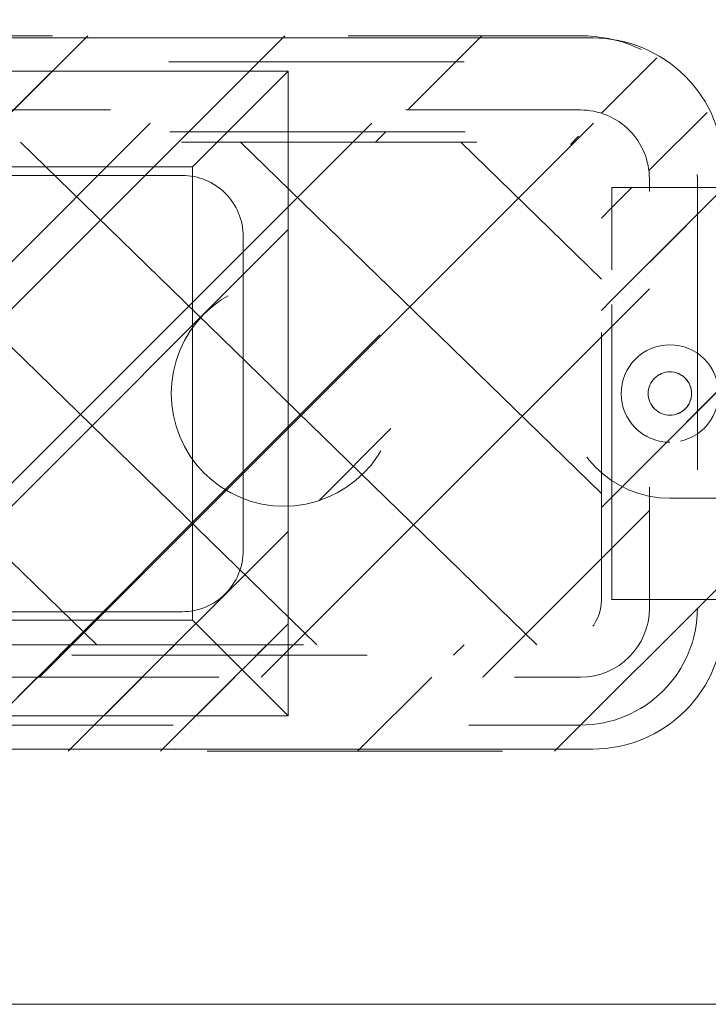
# Model space of a CAD drawing. Header units: inches. Extents: x -420 to -276, y -52 to 18.
# Tile 51 of 187: x -389.68 to -386.58, y -14.44 to -10. Entities that reach past the tile are written whole.
import ezdxf

# ---------------------------------------------------------------- set-up
doc = ezdxf.new("R2010")
doc.units = ezdxf.units.IN
doc.header["$LTSCALE"] = 32
doc.header["$MEASUREMENT"] = 0
doc.linetypes.add('Dash Style-1', pattern=[0.083328, 0.041656, -0.041672])
for name, color, linetype, lineweight in [('Black', 7, 'Continuous', 18), ('DashLine', 7, 'Dash Style-1', 13), ('DashLineFill', 7, 'Dash Style-1', 13), ('Dean-Bezel', 7, 'Continuous', 18), ('Drawing', 7, 'Continuous', 18), ('Metal-UtilityGrommet', 7, 'Continuous', 13), ('None', 7, 'Continuous', 18), ('SolidLine', 7, 'Continuous', 15), ('Wood_1-H', 7, 'Continuous', 13)]:
    doc.layers.add(name, color=color, linetype=linetype, lineweight=lineweight)
doc.layers.add('Textile-Cushion', color=7, linetype='Continuous', lineweight=18, true_color=0x4c4c4c)
pattern_1 = [(45, (0, 0), (-1.61301565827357, 1.935715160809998), []), (45, (-1.0608, 1.0608), (-0.4723460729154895, 0.4167612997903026), [])]

# ---------------------------------------------------------------- blocks, each defined once
blk = doc.blocks.new('Group')
at = {"layer": 'Textile-Cushion', "color": 31, "linetype": 'Continuous', "true_color": 0xffc198}
for p, q in [((-4.917380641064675, 1.279527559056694), (-5.669291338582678, 0.5276168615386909)), ((-3.917380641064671, 1.279527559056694), (-5.669291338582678, -0.4723831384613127)), ((-2.917380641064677, 1.279527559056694), (-5.417351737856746, -1.220443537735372)), ((-1.917380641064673, 1.279527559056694), (-4.417351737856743, -1.220443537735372)), ((-0.9173806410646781, 1.279527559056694), (-3.417351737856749, -1.220443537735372))]:
    blk.add_line(p, q, dxfattribs=at)
blk = doc.blocks.new('SlateShroudSleeve (2D)')
at = {"layer": 'DashLineFill', "linetype": 'Continuous', "lineweight": 13}
h = blk.add_hatch(dxfattribs=at)
h.set_pattern_fill('Steel', color=253, style=0, pattern_type=2)
h.set_pattern_definition(pattern_1)
edge = h.paths.add_edge_path()
edge.add_line((-6.003937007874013, 0.9685039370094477), (-6.003937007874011, -0.968503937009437))
edge.add_arc((-5.358267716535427, -0.9685039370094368), 0.6456692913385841, 180, 225.0000000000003)
edge.add_arc((-5.35826771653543, -0.9685039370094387), 0.6456692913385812, 225.0000000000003, 270.0000000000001)
edge.add_line((-5.358267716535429, -1.61417322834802), (5.358267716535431, -1.614173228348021))
edge.add_arc((5.358267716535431, -0.968503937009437), 0.6456692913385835, 269.9999999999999, 360.0000000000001)
edge.add_line((6.003937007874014, -0.9685039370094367), (6.003937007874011, 0.9685039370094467))
edge.add_arc((5.358267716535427, 0.9685039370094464), 0.6456692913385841, 1.477794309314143e-14, 45.00000000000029)
edge.add_arc((5.35826771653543, 0.9685039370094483), 0.6456692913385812, 45.00000000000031, 90.00000000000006)
edge.add_line((5.358267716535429, 1.614173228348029), (-5.358267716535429, 1.61417322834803))
edge.add_arc((-5.35826771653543, 0.9685039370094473), 0.6456692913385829, 89.9999999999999, 180)
edge.add_line((-6.003937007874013, 0.9685039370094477), (-6.003937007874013, 0.9685039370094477))
edge = h.paths.add_edge_path()
edge.add_arc((5.358267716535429, -0.9685039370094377), 0.3110236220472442, 269.9999999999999, 359.9999999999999)
edge.add_line((5.669291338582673, -0.9685039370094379), (5.669291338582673, 0.9685039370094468))
edge.add_arc((5.35826771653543, 0.9685039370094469), 0.3110236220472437, 359.9999999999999, 405.0000000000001)
edge.add_arc((5.358267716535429, 0.9685039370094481), 0.3110236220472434, 44.99999999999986, 90)
edge.add_line((5.358267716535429, 1.279527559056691), (-5.358267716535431, 1.279527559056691))
edge.add_arc((-5.35826771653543, 0.9685039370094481), 0.3110236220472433, 89.99999999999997, 180.0000000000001)
edge.add_line((-5.669291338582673, 0.9685039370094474), (-5.669291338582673, -0.968503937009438))
edge.add_arc((-5.358267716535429, -0.9685039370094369), 0.3110236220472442, 180.0000000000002, 225.0000000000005)
edge.add_arc((-5.358267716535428, -0.9685039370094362), 0.3110236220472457, 225.0000000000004, 269.9999999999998)
edge.add_line((-5.358267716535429, -1.279527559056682), (5.358267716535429, -1.279527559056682))
at = {"layer": 'DashLine', "lineweight": 13, "transparency": 33554687, "flags": 128}
blk.add_lwpolyline([(-5.885826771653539, 0.9685039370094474, -0.4142135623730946), (-5.358267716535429, 1.496062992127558), (5.358267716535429, 1.496062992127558, -0.4142135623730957), (5.885826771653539, 0.9685039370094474), (5.885826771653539, -0.9685039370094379, -0.4142135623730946), (5.358267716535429, -1.496062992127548), (-5.358267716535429, -1.496062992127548, -0.4142135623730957), (-5.885826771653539, -0.9685039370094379)], format="xyb", close=True, dxfattribs=at)
at = {"layer": 'DashLineFill', "lineweight": 13, "flags": 128}
for points in [[(-6.003937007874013, 0.9685039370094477), (-6.003937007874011, -0.968503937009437, 0.1989123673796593), (-5.81482485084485, -1.425061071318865, 0.1989123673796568), (-5.358267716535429, -1.61417322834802), (5.35826771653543, -1.614173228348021, 0.4142135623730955), (6.003937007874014, -0.9685039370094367), (6.003937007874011, 0.9685039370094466, 0.1989123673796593), (5.81482485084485, 1.425061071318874, 0.1989123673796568), (5.358267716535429, 1.614173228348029), (-5.358267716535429, 1.61417322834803, 0.4142135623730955), (-6.003937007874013, 0.9685039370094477)], [(5.358267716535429, -1.279527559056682, 0.414213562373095), (5.669291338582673, -0.9685039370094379), (5.669291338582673, 0.9685039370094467, 0.1989123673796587), (5.578194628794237, 1.188430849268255, 0.1989123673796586), (5.358267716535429, 1.279527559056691), (-5.35826771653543, 1.279527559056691, 0.4142135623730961), (-5.669291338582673, 0.9685039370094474), (-5.669291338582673, -0.968503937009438, 0.1989123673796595), (-5.578194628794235, -1.188430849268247, 0.198912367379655), (-5.358267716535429, -1.279527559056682)]]:
    blk.add_lwpolyline(points, format="xyb", close=True, dxfattribs=at)
at = {"layer": 'Textile-Cushion', "color": 31, "true_color": 0xffc198}
blk.add_blockref('Group', (0, 0), dxfattribs=at)
blk = doc.blocks.new('Group-10')
at = {"layer": 'SolidLine', "flags": 128}
blk.add_lwpolyline([(20.98425196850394, -4.301181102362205, -0.414213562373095), (21.5748031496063, -3.710629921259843), (32.40157480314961, -3.710629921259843, -0.414213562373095), (32.99212598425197, -4.301181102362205), (32.99212598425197, -6.328740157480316, -0.414213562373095), (32.40157480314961, -6.919291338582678), (21.5748031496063, -6.919291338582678, -0.414213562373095), (20.98425196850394, -6.328740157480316)], format="xyb", close=True, dxfattribs=at)
at = {"layer": 'Wood_1-H', "color": 7}
blk.add_blockref('SlateShroudSleeve (2D)', (26.98818897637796, -5.31496062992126), dxfattribs=at)
blk = doc.blocks.new('Group-11')
at = {"layer": 'None'}
blk.add_blockref('Group-10', (0, 0), dxfattribs=at)
blk = doc.blocks.new('SL Utility Cabinet (2D)-3')
at = {"layer": 'None'}
blk.add_blockref('Group-11', (0, 0), dxfattribs=at)
at = {"layer": 'Drawing', "color": 0, "flags": 1}
for tag in ['Tag', 'Catalog', 'Option1', 'Option2', 'Option3', 'Option4', 'Option5', 'Option6', 'Option7', 'Option8', 'Option9', 'Option10', 'Option11', 'Option12', 'Custom', 'FinishGroup', 'Discount', 'Item2', 'Item3', 'Item6', 'Item9', 'Item10', 'Item12', 'Item13', 'Item16', 'Item19', 'Item20', 'Item21', 'Item22', 'Item23', 'Item24', 'Item25', 'Item8', 'Item18', 'Item1', 'Item4', 'Item5', 'Item7', 'Item11', 'Item14', 'Item15', 'Item17']:
    blk.add_attdef(tag, (-60.04067592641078, -2.022526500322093), '', height=0.007086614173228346, dxfattribs=at)
blk = doc.blocks.new('Group-16')
at = {"layer": 'Textile-Cushion', "color": 31, "true_color": 0xffc198}
for p, q in [((-5.232705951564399, 1.133858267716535), (-2.902855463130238, -1.133858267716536)), ((-4.239783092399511, 1.133858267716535), (-1.90993260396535, -1.133858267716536)), ((-3.246860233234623, 1.133858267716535), (-0.9170097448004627, -1.133858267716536)), ((-5.523622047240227, 0.450573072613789), (-3.895778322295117, -1.133858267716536)), ((-5.523622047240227, -0.5158698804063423), (-4.888701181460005, -1.133858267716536))]:
    blk.add_line(p, q, dxfattribs=at)
blk = doc.blocks.new('Group-17')
at = {"layer": 'Textile-Cushion', "color": 31, "true_color": 0xffc198}
blk.add_blockref('Group-16', (0, 0), dxfattribs=at)
blk = doc.blocks.new('SBDXF2-Shroud (2D)')
at = {"layer": 'DashLineFill', "linetype": 'Continuous', "lineweight": 13}
h = blk.add_hatch(dxfattribs=at)
h.set_pattern_fill('Steel', color=253, style=0, pattern_type=2)
h.set_pattern_definition(pattern_1)
edge = h.paths.add_edge_path()
edge.add_line((-5.570866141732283, 0.9311023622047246), (-5.570866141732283, -0.9311023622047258))
edge.add_arc((-5.320866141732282, -0.9311023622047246), 0.250000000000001, 180.0000000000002, 270)
edge.add_line((-5.320866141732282, -1.181102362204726), (5.320866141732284, -1.181102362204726))
edge.add_arc((5.320866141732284, -0.9311023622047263), 0.2499999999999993, 270.0000000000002, 360)
edge.add_line((5.570866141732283, -0.9311023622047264), (5.570866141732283, 0.9311023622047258))
edge.add_arc((5.320866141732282, 0.9311023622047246), 0.250000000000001, 2.480832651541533e-13, 89.99999999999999)
edge.add_line((5.320866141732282, 1.181102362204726), (-5.320866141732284, 1.181102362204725))
edge.add_arc((-5.320866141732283, 0.9311023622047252), 0.2499999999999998, 90.0000000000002, 135.0000000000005)
edge.add_arc((-5.320866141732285, 0.9311023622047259), 0.2499999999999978, 135.0000000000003, 180.0000000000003)
edge.add_line((-5.570866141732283, 0.9311023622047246), (-5.570866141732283, 0.9311023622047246))
edge = h.paths.add_edge_path()
edge.add_arc((5.320866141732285, -0.931102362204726), 0.2027559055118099, 269.9999999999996, 360.0000000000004)
edge.add_line((5.523622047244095, -0.9311023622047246), (5.523622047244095, 0.9311023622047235))
edge.add_arc((5.320866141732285, 0.9311023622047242), 0.2027559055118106, 359.9999999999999, 450.0000000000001)
edge.add_line((5.320866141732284, 1.133858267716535), (-5.320866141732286, 1.133858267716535))
edge.add_arc((-5.320866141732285, 0.9311023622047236), 0.2027559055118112, 90.00000000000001, 180)
edge.add_line((-5.523622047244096, 0.9311023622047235), (-5.523622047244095, -0.9311023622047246))
edge.add_arc((-5.320866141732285, -0.9311023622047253), 0.2027559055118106, 179.9999999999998, 270.0000000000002)
edge.add_line((-5.320866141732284, -1.133858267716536), (5.320866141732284, -1.133858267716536))
h = blk.add_hatch(dxfattribs=at)
h.set_pattern_fill('Steel', color=253, style=0, pattern_type=2)
h.set_pattern_definition(pattern_1)
edge = h.paths.add_edge_path()
edge.add_line((-6.533464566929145, -0.9291338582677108), (-5.570866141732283, -0.9291338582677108))
edge.add_line((-5.570866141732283, -0.9291338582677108), (-5.570866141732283, 0.9291338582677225))
edge.add_line((-5.570866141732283, 0.9291338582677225), (-6.533464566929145, 0.9291338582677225))
edge.add_arc((-6.533464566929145, 0.6791338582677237), 0.2499999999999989, 89.99999999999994, 179.9999999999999)
edge.add_line((-6.783464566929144, 0.6791338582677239), (-6.783464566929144, -0.679133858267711))
edge.add_arc((-6.533464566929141, -0.6791338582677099), 0.2500000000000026, 180.0000000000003, 225.0000000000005)
edge.add_arc((-6.533464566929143, -0.6791338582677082), 0.2500000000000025, 225.000000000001, 269.9999999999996)
edge.add_line((-6.533464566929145, -0.9291338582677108), (-6.533464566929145, -0.9291338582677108))
at = {"layer": 'DashLineFill', "flags": 128}
for points in [[(-5.570866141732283, 0.9311023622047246), (-5.570866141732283, -0.9311023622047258, 0.4142135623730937), (-5.320866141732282, -1.181102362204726), (5.320866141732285, -1.181102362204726, 0.4142135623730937), (5.570866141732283, -0.9311023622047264), (5.570866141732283, 0.9311023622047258, 0.4142135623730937), (5.320866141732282, 1.181102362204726), (-5.320866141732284, 1.181102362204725, 0.1989123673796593), (-5.497642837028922, 1.10787905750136, 0.1989123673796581), (-5.570866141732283, 0.9311023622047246)], [(5.320866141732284, -1.133858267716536, 0.4142135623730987), (5.523622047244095, -0.9311023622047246), (5.523622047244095, 0.9311023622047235, 0.4142135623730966), (5.320866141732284, 1.133858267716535), (-5.320866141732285, 1.133858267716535, 0.414213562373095), (-5.523622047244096, 0.9311023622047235), (-5.523622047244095, -0.9311023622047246, 0.4142135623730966), (-5.320866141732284, -1.133858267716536)], [(-6.533464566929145, -0.9291338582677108), (-5.570866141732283, -0.9291338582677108), (-5.570866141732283, 0.9291338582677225), (-6.533464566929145, 0.9291338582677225, 0.414213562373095), (-6.783464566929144, 0.6791338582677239), (-6.783464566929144, -0.679133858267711, 0.1989123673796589), (-6.710241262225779, -0.85591055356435, 0.1989123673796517), (-6.533464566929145, -0.9291338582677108)]]:
    blk.add_lwpolyline(points, format="xyb", close=True, dxfattribs=at)
at = {"layer": 'Metal-UtilityGrommet', "color": 7}
blk.add_blockref('Group-17', (0, 0), dxfattribs=at)
blk = doc.blocks.new('1BPJHN-ShroudBracket (2D)')
at = {"layer": 'DashLineFill', "linetype": 'Continuous', "lineweight": 13}
h = blk.add_hatch(dxfattribs=at)
h.set_pattern_fill('Steel', color=253, style=0, pattern_type=2)
h.set_pattern_definition(pattern_1)
edge = h.paths.add_edge_path()
edge.add_line((0.5570866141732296, 0.4724409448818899), (0.2500000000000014, 0.4724409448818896))
edge.add_arc((1.387778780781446e-15, 0.4724409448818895), 0.2500000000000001, 9.54166404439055e-15, 180)
edge.add_line((-0.2499999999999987, 0.4724409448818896), (-0.5570866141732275, 0.4724409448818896))
edge.add_arc((-0.5570866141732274, -1.665334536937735e-16), 0.4724409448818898, 90.00000000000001, 270)
edge.add_line((-0.5570866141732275, -0.4724409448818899), (-0.2499999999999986, -0.4724409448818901))
edge.add_arc((1.498801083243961e-15, -0.4724409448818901), 0.2500000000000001, 180, 360)
edge.add_line((0.2500000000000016, -0.4724409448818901), (0.5570866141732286, -0.4724409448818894))
edge.add_arc((0.557086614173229, 2.220446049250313e-16), 0.4724409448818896, 269.9999999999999, 449.9999999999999)
edge.add_line((0.5570866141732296, 0.4724409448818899), (0.5570866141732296, 0.4724409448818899))
edge = h.paths.add_edge_path()
edge.add_arc((0, 5.757944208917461e-16), 0.09794999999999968, 180, 360)
edge.add_arc((0, 5.43170517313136e-16), 0.09794999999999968, 9.541664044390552e-15, 180)
edge.add_line((-0.09794999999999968, 5.594824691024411e-16), (-0.09794999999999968, 5.594824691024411e-16))
edge = h.paths.add_edge_path()
edge.add_arc((1.124100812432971e-15, 0.4724409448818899), 0.08850000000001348, 180, 360)
edge.add_arc((1.124100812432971e-15, 0.4724409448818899), 0.08850000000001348, 9.541664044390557e-15, 180)
edge.add_line((-0.08850000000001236, 0.4724409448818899), (-0.08850000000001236, 0.4724409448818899))
edge = h.paths.add_edge_path()
edge.add_arc((-0.5570866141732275, -7.529764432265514e-16), 0.0979500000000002, 180, 360)
edge.add_arc((-0.5570866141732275, -7.856003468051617e-16), 0.0979500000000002, 9.54166404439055e-15, 180)
edge.add_line((-0.6550366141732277, -7.692883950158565e-16), (-0.6550366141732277, -7.692883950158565e-16))
edge = h.paths.add_edge_path()
edge.add_arc((0.5570866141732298, -1.934939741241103e-16), 0.09795000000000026, 180, 360)
edge.add_arc((0.5570866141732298, -2.261178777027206e-16), 0.09795000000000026, 9.54166404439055e-15, 180)
edge.add_line((0.4591366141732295, -2.098059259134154e-16), (0.4591366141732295, -2.098059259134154e-16))
edge = h.paths.add_edge_path()
edge.add_arc((1.124100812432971e-15, -0.472440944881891), 0.08850000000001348, 180, 360)
edge.add_arc((1.124100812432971e-15, -0.472440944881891), 0.08850000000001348, 9.541664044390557e-15, 180)
edge.add_line((-0.08850000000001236, -0.472440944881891), (-0.08850000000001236, -0.472440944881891))
at = {"layer": 'DashLine', "flags": 128}
for points in [[(1.118964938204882e-15, 0.6384448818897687), (0.01627123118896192, 0.6376455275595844), (0.03238576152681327, 0.6352551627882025), (0.04818839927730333, 0.6312968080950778), (0.06352695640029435, 0.6258085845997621), (0.07825371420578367, 0.618843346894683), (0.09222684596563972, 0.6104681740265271), (0.1053117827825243, 0.6007637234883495), (0.1173825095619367, 0.5898234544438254), (0.1283227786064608, 0.577752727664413), (0.1380272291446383, 0.5646677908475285), (0.1464024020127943, 0.5506946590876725), (0.1533676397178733, 0.5359679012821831), (0.1588558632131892, 0.520629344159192), (0.1628142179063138, 0.5048267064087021), (0.1652045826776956, 0.4887121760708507), (0.16600393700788, 0.4724409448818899), (0.1652045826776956, 0.4561697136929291), (0.1628142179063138, 0.4400551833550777), (0.1588558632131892, 0.4242525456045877), (0.1533676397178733, 0.4089139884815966), (0.1464024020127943, 0.3941872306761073), (0.1380272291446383, 0.3802140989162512), (0.1283227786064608, 0.3671291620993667), (0.1173825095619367, 0.3550584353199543), (0.1053117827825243, 0.3441181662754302), (0.09222684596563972, 0.3344137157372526), (0.07825371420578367, 0.3260385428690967), (0.06352695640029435, 0.3190733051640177), (0.04818839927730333, 0.3135850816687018), (0.03238576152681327, 0.3096267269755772), (0.01627123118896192, 0.3072363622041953), (1.118964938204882e-15, 0.306437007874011), (-0.01627123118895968, 0.3072363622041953), (-0.03238576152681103, 0.3096267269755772), (-0.04818839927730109, 0.3135850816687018), (-0.06352695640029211, 0.3190733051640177), (-0.07825371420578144, 0.3260385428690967), (-0.09222684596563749, 0.3344137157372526), (-0.1053117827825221, 0.3441181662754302), (-0.1173825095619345, 0.3550584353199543), (-0.1283227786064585, 0.3671291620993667), (-0.1380272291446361, 0.3802140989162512), (-0.1464024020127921, 0.3941872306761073), (-0.1533676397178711, 0.4089139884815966), (-0.1588558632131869, 0.4242525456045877), (-0.1628142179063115, 0.4400551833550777), (-0.1652045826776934, 0.4561697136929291), (-0.1660039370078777, 0.4724409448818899), (-0.1652045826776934, 0.4887121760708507), (-0.1628142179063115, 0.5048267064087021), (-0.1588558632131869, 0.520629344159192), (-0.1533676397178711, 0.5359679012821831), (-0.1464024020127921, 0.5506946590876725), (-0.1380272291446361, 0.5646677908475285), (-0.1283227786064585, 0.577752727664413), (-0.1173825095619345, 0.5898234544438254), (-0.1053117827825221, 0.6007637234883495), (-0.09222684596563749, 0.6104681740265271), (-0.07825371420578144, 0.618843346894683), (-0.06352695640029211, 0.6258085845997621), (-0.04818839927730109, 0.6312968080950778), (-0.03238576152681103, 0.6352551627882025), (-0.01627123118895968, 0.6376455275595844)], [(-0.5570866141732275, 0.2199999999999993), (-0.5355228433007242, 0.2189406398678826), (-0.5141667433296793, 0.21577276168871), (-0.4932239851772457, 0.2105268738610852), (-0.4728962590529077, 0.2032534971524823), (-0.453379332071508, 0.1940226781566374), (-0.434861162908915, 0.1829233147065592), (-0.4175200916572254, 0.1700622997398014), (-0.401523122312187, 0.1555634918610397), (-0.3870243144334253, 0.1395665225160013), (-0.3741632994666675, 0.1222254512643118), (-0.3630639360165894, 0.1037072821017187), (-0.3538331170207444, 0.08419035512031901), (-0.3465597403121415, 0.06386262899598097), (-0.3413138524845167, 0.04291987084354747), (-0.3381459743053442, 0.02156377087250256), (-0.3370866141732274, -7.558172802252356e-16), (-0.3381459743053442, -0.02156377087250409), (-0.3413138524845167, -0.04291987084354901), (-0.3465597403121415, -0.0638626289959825), (-0.3538331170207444, -0.08419035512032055), (-0.3630639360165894, -0.1037072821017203), (-0.3741632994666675, -0.1222254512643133), (-0.3870243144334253, -0.1395665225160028), (-0.401523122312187, -0.1555634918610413), (-0.4175200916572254, -0.1700622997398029), (-0.434861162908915, -0.1829233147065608), (-0.453379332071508, -0.1940226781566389), (-0.4728962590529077, -0.2032534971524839), (-0.4932239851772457, -0.2105268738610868), (-0.5141667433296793, -0.2157727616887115), (-0.5355228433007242, -0.2189406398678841), (-0.5570866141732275, -0.2200000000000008), (-0.5786503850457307, -0.2189406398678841), (-0.6000064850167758, -0.2157727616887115), (-0.6209492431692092, -0.2105268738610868), (-0.6412769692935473, -0.2032534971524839), (-0.660793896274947, -0.1940226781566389), (-0.67931206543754, -0.1829233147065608), (-0.6966531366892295, -0.1700622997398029), (-0.7126501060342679, -0.1555634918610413), (-0.7271489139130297, -0.1395665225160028), (-0.7400099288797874, -0.1222254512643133), (-0.7511092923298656, -0.1037072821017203), (-0.7603401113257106, -0.08419035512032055), (-0.7676134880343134, -0.0638626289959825), (-0.7728593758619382, -0.04291987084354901), (-0.7760272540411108, -0.02156377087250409), (-0.7770866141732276, -7.558172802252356e-16), (-0.7760272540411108, 0.02156377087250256), (-0.7728593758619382, 0.04291987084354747), (-0.7676134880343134, 0.06386262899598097), (-0.7603401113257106, 0.08419035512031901), (-0.7511092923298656, 0.1037072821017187), (-0.7400099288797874, 0.1222254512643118), (-0.7271489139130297, 0.1395665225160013), (-0.7126501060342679, 0.1555634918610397), (-0.6966531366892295, 0.1700622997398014), (-0.67931206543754, 0.1829233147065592), (-0.660793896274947, 0.1940226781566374), (-0.6412769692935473, 0.2032534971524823), (-0.6209492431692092, 0.2105268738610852), (-0.6000064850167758, 0.21577276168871), (-0.5786503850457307, 0.2189406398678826)], [(0, 0.2200000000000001), (0.02156377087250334, 0.2189406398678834), (0.04291987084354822, 0.2157727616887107), (0.06386262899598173, 0.210526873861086), (0.08419035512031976, 0.2032534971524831), (0.1037072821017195, 0.1940226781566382), (0.1222254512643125, 0.18292331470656), (0.139566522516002, 0.1700622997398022), (0.1555634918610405, 0.1555634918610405), (0.1700622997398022, 0.139566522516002), (0.18292331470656, 0.1222254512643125), (0.1940226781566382, 0.1037072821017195), (0.2032534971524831, 0.08419035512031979), (0.210526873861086, 0.06386262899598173), (0.2157727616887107, 0.04291987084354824), (0.2189406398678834, 0.02156377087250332), (0.2200000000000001, 1.347111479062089e-17), (0.2189406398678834, -0.02156377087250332), (0.2157727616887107, -0.04291987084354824), (0.210526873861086, -0.06386262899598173), (0.2032534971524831, -0.08419035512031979), (0.1940226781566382, -0.1037072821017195), (0.18292331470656, -0.1222254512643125), (0.1700622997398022, -0.139566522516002), (0.1555634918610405, -0.1555634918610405), (0.139566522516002, -0.1700622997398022), (0.1222254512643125, -0.18292331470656), (0.1037072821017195, -0.1940226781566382), (0.08419035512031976, -0.2032534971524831), (0.06386262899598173, -0.210526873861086), (0.04291987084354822, -0.2157727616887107), (0.02156377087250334, -0.2189406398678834), (0, -0.2200000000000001), (-0.02156377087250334, -0.2189406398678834), (-0.04291987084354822, -0.2157727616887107), (-0.06386262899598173, -0.210526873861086), (-0.08419035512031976, -0.2032534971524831), (-0.1037072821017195, -0.1940226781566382), (-0.1222254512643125, -0.18292331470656), (-0.139566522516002, -0.1700622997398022), (-0.1555634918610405, -0.1555634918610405), (-0.1700622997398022, -0.139566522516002), (-0.18292331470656, -0.1222254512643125), (-0.1940226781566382, -0.1037072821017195), (-0.2032534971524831, -0.08419035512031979), (-0.210526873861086, -0.06386262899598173), (-0.2157727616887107, -0.04291987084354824), (-0.2189406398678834, -0.02156377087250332), (-0.2200000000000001, 1.347111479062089e-17), (-0.2189406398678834, 0.02156377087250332), (-0.2157727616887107, 0.04291987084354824), (-0.210526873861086, 0.06386262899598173), (-0.2032534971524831, 0.08419035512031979), (-0.1940226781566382, 0.1037072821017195), (-0.18292331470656, 0.1222254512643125), (-0.1700622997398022, 0.139566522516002), (-0.1555634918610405, 0.1555634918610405), (-0.139566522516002, 0.1700622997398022), (-0.1222254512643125, 0.18292331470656), (-0.1037072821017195, 0.1940226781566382), (-0.08419035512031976, 0.2032534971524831), (-0.06386262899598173, 0.210526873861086), (-0.04291987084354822, 0.2157727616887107), (-0.02156377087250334, 0.2189406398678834)], [(0.5570866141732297, 0.2199999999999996), (0.5786503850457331, 0.2189406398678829), (0.600006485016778, 0.2157727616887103), (0.6209492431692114, 0.2105268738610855), (0.6412769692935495, 0.2032534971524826), (0.6607938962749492, 0.1940226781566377), (0.6793120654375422, 0.1829233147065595), (0.6966531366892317, 0.1700622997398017), (0.7126501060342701, 0.15556349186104), (0.7271489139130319, 0.1395665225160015), (0.7400099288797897, 0.122225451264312), (0.7511092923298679, 0.103707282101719), (0.7603401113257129, 0.08419035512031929), (0.7676134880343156, 0.06386262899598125), (0.7728593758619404, 0.04291987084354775), (0.7760272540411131, 0.02156377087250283), (0.7770866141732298, -4.760760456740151e-16), (0.7760272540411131, -0.02156377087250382), (0.7728593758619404, -0.04291987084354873), (0.7676134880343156, -0.06386262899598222), (0.7603401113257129, -0.08419035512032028), (0.7511092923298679, -0.10370728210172), (0.7400099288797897, -0.122225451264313), (0.7271489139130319, -0.1395665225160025), (0.7126501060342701, -0.155563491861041), (0.6966531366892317, -0.1700622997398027), (0.6793120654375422, -0.1829233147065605), (0.6607938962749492, -0.1940226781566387), (0.6412769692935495, -0.2032534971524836), (0.6209492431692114, -0.2105268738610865), (0.600006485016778, -0.2157727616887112), (0.5786503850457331, -0.2189406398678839), (0.5570866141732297, -0.2200000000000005), (0.5355228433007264, -0.2189406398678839), (0.5141667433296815, -0.2157727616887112), (0.493223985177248, -0.2105268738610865), (0.47289625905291, -0.2032534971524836), (0.4533793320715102, -0.1940226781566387), (0.4348611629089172, -0.1829233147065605), (0.4175200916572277, -0.1700622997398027), (0.4015231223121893, -0.155563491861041), (0.3870243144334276, -0.1395665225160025), (0.3741632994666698, -0.122225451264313), (0.3630639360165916, -0.10370728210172), (0.3538331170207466, -0.08419035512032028), (0.3465597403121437, -0.06386262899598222), (0.341313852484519, -0.04291987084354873), (0.3381459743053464, -0.02156377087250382), (0.3370866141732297, -4.760760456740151e-16), (0.3381459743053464, 0.02156377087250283), (0.341313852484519, 0.04291987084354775), (0.3465597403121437, 0.06386262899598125), (0.3538331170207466, 0.08419035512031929), (0.3630639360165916, 0.103707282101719), (0.3741632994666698, 0.122225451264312), (0.3870243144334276, 0.1395665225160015), (0.4015231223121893, 0.15556349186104), (0.4175200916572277, 0.1700622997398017), (0.4348611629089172, 0.1829233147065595), (0.4533793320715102, 0.1940226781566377), (0.47289625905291, 0.2032534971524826), (0.493223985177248, 0.2105268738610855), (0.5141667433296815, 0.2157727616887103), (0.5355228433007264, 0.2189406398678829)], [(0.5570866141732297, 0.09794999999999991), (0.5666873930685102, 0.0974783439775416), (0.5761957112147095, 0.09606791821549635), (0.5855199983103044, 0.09373230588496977), (0.5945704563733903, 0.09049400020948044), (0.6032599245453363, 0.08638418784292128), (0.6115047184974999, 0.08144244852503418), (0.619225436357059, 0.07571637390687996), (0.6263477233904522, 0.0692611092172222), (0.63280298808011, 0.06213882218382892), (0.6385290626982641, 0.05441810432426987), (0.6434708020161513, 0.04617331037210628), (0.6475806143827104, 0.03748384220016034), (0.6508189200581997, 0.02843338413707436), (0.6531545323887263, 0.01910909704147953), (0.6545649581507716, 0.009600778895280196), (0.65503661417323, -2.737435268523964e-16), (0.6545649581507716, -0.009600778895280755), (0.6531545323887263, -0.01910909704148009), (0.6508189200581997, -0.02843338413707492), (0.6475806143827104, -0.03748384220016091), (0.6434708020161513, -0.04617331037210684), (0.6385290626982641, -0.05441810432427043), (0.63280298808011, -0.06213882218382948), (0.6263477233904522, -0.06926110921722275), (0.619225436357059, -0.07571637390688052), (0.6115047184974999, -0.08144244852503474), (0.6032599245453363, -0.08638418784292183), (0.5945704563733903, -0.090494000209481), (0.5855199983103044, -0.09373230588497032), (0.5761957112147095, -0.0960679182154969), (0.5666873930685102, -0.09747834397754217), (0.5570866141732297, -0.09795000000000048), (0.5474858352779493, -0.09747834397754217), (0.5379775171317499, -0.0960679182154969), (0.528653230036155, -0.09373230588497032), (0.519602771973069, -0.090494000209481), (0.5109133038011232, -0.08638418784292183), (0.5026685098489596, -0.08144244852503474), (0.4949477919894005, -0.07571637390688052), (0.4878255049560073, -0.06926110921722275), (0.4813702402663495, -0.06213882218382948), (0.4756441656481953, -0.05441810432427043), (0.4707024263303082, -0.04617331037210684), (0.466592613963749, -0.03748384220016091), (0.4633543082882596, -0.02843338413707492), (0.4610186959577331, -0.01910909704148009), (0.4596082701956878, -0.009600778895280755), (0.4591366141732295, -2.737435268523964e-16), (0.4596082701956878, 0.009600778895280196), (0.4610186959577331, 0.01910909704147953), (0.4633543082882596, 0.02843338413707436), (0.466592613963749, 0.03748384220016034), (0.4707024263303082, 0.04617331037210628), (0.4756441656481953, 0.05441810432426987), (0.4813702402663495, 0.06213882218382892), (0.4878255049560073, 0.0692611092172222), (0.4949477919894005, 0.07571637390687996), (0.5026685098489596, 0.08144244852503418), (0.5109133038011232, 0.08638418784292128), (0.519602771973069, 0.09049400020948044), (0.528653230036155, 0.09373230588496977), (0.5379775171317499, 0.09606791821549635), (0.5474858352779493, 0.0974783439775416)], [(1.118964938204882e-15, -0.3064370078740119), (0.01627123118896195, -0.3072363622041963), (0.03238576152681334, -0.3096267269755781), (0.04818839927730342, -0.3135850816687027), (0.06352695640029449, -0.3190733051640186), (0.07825371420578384, -0.3260385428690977), (0.09222684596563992, -0.3344137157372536), (0.1053117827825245, -0.3441181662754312), (0.117382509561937, -0.3550584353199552), (0.128322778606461, -0.3671291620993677), (0.1380272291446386, -0.3802140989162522), (0.1464024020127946, -0.3941872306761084), (0.1533676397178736, -0.4089139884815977), (0.1588558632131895, -0.4242525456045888), (0.1628142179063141, -0.4400551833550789), (0.165204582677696, -0.4561697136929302), (0.1660039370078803, -0.4724409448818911), (0.165204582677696, -0.488712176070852), (0.1628142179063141, -0.5048267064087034), (0.1588558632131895, -0.5206293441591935), (0.1533676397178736, -0.5359679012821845), (0.1464024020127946, -0.5506946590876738), (0.1380272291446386, -0.5646677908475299), (0.128322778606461, -0.5777527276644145), (0.117382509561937, -0.589823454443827), (0.1053117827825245, -0.600763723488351), (0.09222684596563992, -0.6104681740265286), (0.07825371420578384, -0.6188433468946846), (0.06352695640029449, -0.6258085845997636), (0.04818839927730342, -0.6312968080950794), (0.03238576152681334, -0.6352551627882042), (0.01627123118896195, -0.637645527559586), (1.118964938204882e-15, -0.6384448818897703), (-0.01627123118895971, -0.637645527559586), (-0.0323857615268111, -0.6352551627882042), (-0.04818839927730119, -0.6312968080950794), (-0.06352695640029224, -0.6258085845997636), (-0.0782537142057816, -0.6188433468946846), (-0.09222684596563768, -0.6104681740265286), (-0.1053117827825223, -0.600763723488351), (-0.1173825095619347, -0.589823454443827), (-0.1283227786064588, -0.5777527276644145), (-0.1380272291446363, -0.5646677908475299), (-0.1464024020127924, -0.5506946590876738), (-0.1533676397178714, -0.5359679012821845), (-0.1588558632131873, -0.5206293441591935), (-0.1628142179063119, -0.5048267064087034), (-0.1652045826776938, -0.488712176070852), (-0.1660039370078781, -0.4724409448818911), (-0.1652045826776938, -0.4561697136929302), (-0.1628142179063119, -0.4400551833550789), (-0.1588558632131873, -0.4242525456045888), (-0.1533676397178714, -0.4089139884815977), (-0.1464024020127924, -0.3941872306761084), (-0.1380272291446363, -0.3802140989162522), (-0.1283227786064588, -0.3671291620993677), (-0.1173825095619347, -0.3550584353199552), (-0.1053117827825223, -0.3441181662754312), (-0.09222684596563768, -0.3344137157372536), (-0.0782537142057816, -0.3260385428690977), (-0.06352695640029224, -0.3190733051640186), (-0.04818839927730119, -0.3135850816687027), (-0.0323857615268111, -0.3096267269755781), (-0.01627123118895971, -0.3072363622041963)]]:
    blk.add_lwpolyline(points, close=True, dxfattribs=at)
at = {"layer": 'DashLineFill', "flags": 128}
for points in [[(0.5570866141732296, 0.4724409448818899), (0.2500000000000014, 0.4724409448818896, 0.9999999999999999), (-0.2499999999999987, 0.4724409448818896), (-0.5570866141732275, 0.4724409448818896, 0.9999999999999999), (-0.5570866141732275, -0.4724409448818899), (-0.2499999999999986, -0.4724409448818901, 0.9999999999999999), (0.2500000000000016, -0.4724409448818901), (0.5570866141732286, -0.4724409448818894, 0.9999999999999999), (0.5570866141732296, 0.4724409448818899)], [(-0.08850000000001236, 0.4724409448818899, 0.9999999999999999), (0.08850000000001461, 0.4724409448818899, 0.9999999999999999), (-0.08850000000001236, 0.4724409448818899)], [(-0.6550366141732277, -7.692883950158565e-16, 0.9999999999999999), (-0.4591366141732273, -7.692883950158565e-16, 0.9999999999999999), (-0.6550366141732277, -7.692883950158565e-16)], [(-0.09794999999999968, 5.594824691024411e-16, 0.9999999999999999), (0.09794999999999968, 5.594824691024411e-16, 0.9999999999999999), (-0.09794999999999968, 5.594824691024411e-16)], [(0.4591366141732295, -2.098059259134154e-16, 0.9999999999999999), (0.65503661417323, -2.098059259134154e-16, 0.9999999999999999), (0.4591366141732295, -2.098059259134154e-16)], [(-0.08850000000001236, -0.472440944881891, 0.9999999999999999), (0.08850000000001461, -0.472440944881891, 0.9999999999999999), (-0.08850000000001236, -0.472440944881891)]]:
    blk.add_lwpolyline(points, format="xyb", close=True, dxfattribs=at)
blk = doc.blocks.new('Group-18')
at = {"layer": 'Dean-Bezel'}
for p, q in [((4.110047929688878, 1.454529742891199), (-4.110047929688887, 1.454529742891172)), ((-4.110047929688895, 1.454529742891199), (-4.110047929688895, -1.454529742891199)), ((-4.073452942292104, 1.417761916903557), (-4.110047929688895, 1.454529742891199)), ((-3.918408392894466, 1.262129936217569), (-4.073452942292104, 1.417761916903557)), ((-3.680459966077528, 1.023964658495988), (-3.679725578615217, 1.023029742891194)), ((-3.678547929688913, 1.023029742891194), (-3.679725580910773, 1.023029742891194)), ((-4.110047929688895, -1.454529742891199), (-3.913227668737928, -1.257709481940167)), ((4.110047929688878, -1.454529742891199), (-4.110047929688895, -1.454529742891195))]:
    blk.add_line(p, q, dxfattribs=at)
blk = doc.blocks.new('Dean-PPUG-BK (2D)')
at = {"layer": 'DashLineFill', "linetype": 'Continuous', "lineweight": 13}
h = blk.add_hatch(dxfattribs=at)
h.set_pattern_fill('Steel', color=253, style=0, pattern_type=2)
h.set_pattern_definition(pattern_1)
h.paths.add_polyline_path([(-4.110047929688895, 1.454529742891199), (4.110047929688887, 1.454529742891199), (4.110047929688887, -1.454529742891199), (-4.110047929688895, -1.454529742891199)])
h = blk.add_hatch(dxfattribs=at)
h.set_pattern_fill('Steel', color=253, style=0, pattern_type=2)
h.set_pattern_definition(pattern_1)
h.paths.add_polyline_path([(-4.090999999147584, 0.5084999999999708), (-4.041158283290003, 0.5060514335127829), (-3.991796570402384, 0.4987293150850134), (-3.943390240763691, 0.486604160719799), (-3.896405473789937, 0.4697927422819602), (-3.851294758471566, 0.4484569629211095), (-3.808492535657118, 0.4228022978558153), (-3.768411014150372, 0.3930758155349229), (-3.731436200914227, 0.3595637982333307), (-3.697924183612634, 0.3225889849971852), (-3.668197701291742, 0.2825074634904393), (-3.642543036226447, 0.2397052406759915), (-3.621207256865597, 0.1945945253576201), (-3.604395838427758, 0.1476097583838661), (-3.592270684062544, 0.09920342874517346), (-3.584948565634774, 0.04984171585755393), (-3.582499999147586, -2.739405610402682e-14), (-3.584948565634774, -0.04984171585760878), (-3.592270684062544, -0.09920342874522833), (-3.604395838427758, -0.147609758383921), (-3.621207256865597, -0.1945945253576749), (-3.642543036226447, -0.2397052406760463), (-3.668197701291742, -0.2825074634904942), (-3.697924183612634, -0.32258898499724), (-3.731436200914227, -0.3595637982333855), (-3.768411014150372, -0.3930758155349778), (-3.808492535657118, -0.4228022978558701), (-3.851294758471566, -0.4484569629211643), (-3.896405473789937, -0.4697927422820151), (-3.943390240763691, -0.4866041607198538), (-3.991796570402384, -0.4987293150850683), (-4.041158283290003, -0.5060514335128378), (-4.090999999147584, -0.5085000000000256), (-4.140841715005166, -0.5060514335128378), (-4.190203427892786, -0.4987293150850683), (-4.238609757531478, -0.4866041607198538), (-4.285594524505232, -0.4697927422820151), (-4.330705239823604, -0.4484569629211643), (-4.373507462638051, -0.4228022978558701), (-4.413588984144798, -0.3930758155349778), (-4.450563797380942, -0.3595637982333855), (-4.484075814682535, -0.32258898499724), (-4.513802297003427, -0.2825074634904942), (-4.539456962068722, -0.2397052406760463), (-4.560792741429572, -0.1945945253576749), (-4.577604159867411, -0.147609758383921), (-4.589729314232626, -0.09920342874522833), (-4.597051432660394, -0.04984171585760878), (-4.599499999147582, -2.739405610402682e-14), (-4.597051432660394, 0.04984171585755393), (-4.589729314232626, 0.09920342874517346), (-4.577604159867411, 0.1476097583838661), (-4.560792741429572, 0.1945945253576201), (-4.539456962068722, 0.2397052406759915), (-4.513802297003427, 0.2825074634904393), (-4.484075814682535, 0.3225889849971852), (-4.450563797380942, 0.3595637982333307), (-4.413588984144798, 0.3930758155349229), (-4.373507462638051, 0.4228022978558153), (-4.330705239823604, 0.4484569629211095), (-4.285594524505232, 0.4697927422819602), (-4.238609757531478, 0.486604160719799), (-4.190203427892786, 0.4987293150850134), (-4.140841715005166, 0.5060514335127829)])
at = {"layer": 'Black', "color": 9}
for p, q in [((-4.110047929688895, 1.454529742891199), (-3.678547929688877, 1.023029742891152)), ((-4.110047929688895, -1.454529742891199), (-3.678547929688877, -1.023029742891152))]:
    blk.add_line(p, q, dxfattribs=at)
at = {"layer": 'Black', "color": 9, "flags": 128}
blk.add_lwpolyline([(-3.678547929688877, 1.023029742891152), (3.678547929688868, 1.023029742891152), (3.678547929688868, -1.023029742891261), (-3.678547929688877, -1.023029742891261)], close=True, dxfattribs=at)
at = {"layer": 'DashLineFill', "flags": 128}
for points in [[(-4.110047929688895, 1.454529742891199), (4.110047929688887, 1.454529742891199), (4.110047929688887, -1.454529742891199), (-4.110047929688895, -1.454529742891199)], [(-4.090999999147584, 0.5084999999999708), (-4.041158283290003, 0.5060514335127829), (-3.991796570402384, 0.4987293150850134), (-3.943390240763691, 0.486604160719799), (-3.896405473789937, 0.4697927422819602), (-3.851294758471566, 0.4484569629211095), (-3.808492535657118, 0.4228022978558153), (-3.768411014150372, 0.3930758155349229), (-3.731436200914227, 0.3595637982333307), (-3.697924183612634, 0.3225889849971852), (-3.668197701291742, 0.2825074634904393), (-3.642543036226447, 0.2397052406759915), (-3.621207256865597, 0.1945945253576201), (-3.604395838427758, 0.1476097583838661), (-3.592270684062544, 0.09920342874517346), (-3.584948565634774, 0.04984171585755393), (-3.582499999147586, -2.739405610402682e-14), (-3.584948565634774, -0.04984171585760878), (-3.592270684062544, -0.09920342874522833), (-3.604395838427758, -0.147609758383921), (-3.621207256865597, -0.1945945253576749), (-3.642543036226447, -0.2397052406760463), (-3.668197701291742, -0.2825074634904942), (-3.697924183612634, -0.32258898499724), (-3.731436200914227, -0.3595637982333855), (-3.768411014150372, -0.3930758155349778), (-3.808492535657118, -0.4228022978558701), (-3.851294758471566, -0.4484569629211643), (-3.896405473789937, -0.4697927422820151), (-3.943390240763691, -0.4866041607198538), (-3.991796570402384, -0.4987293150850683), (-4.041158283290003, -0.5060514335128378), (-4.090999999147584, -0.5085000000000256), (-4.140841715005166, -0.5060514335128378), (-4.190203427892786, -0.4987293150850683), (-4.238609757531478, -0.4866041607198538), (-4.285594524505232, -0.4697927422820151), (-4.330705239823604, -0.4484569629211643), (-4.373507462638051, -0.4228022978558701), (-4.413588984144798, -0.3930758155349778), (-4.450563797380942, -0.3595637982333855), (-4.484075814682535, -0.32258898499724), (-4.513802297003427, -0.2825074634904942), (-4.539456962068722, -0.2397052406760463), (-4.560792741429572, -0.1945945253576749), (-4.577604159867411, -0.147609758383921), (-4.589729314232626, -0.09920342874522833), (-4.597051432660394, -0.04984171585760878), (-4.599499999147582, -2.739405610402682e-14), (-4.597051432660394, 0.04984171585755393), (-4.589729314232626, 0.09920342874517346), (-4.577604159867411, 0.1476097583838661), (-4.560792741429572, 0.1945945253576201), (-4.539456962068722, 0.2397052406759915), (-4.513802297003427, 0.2825074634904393), (-4.484075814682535, 0.3225889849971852), (-4.450563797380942, 0.3595637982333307), (-4.413588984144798, 0.3930758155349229), (-4.373507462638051, 0.4228022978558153), (-4.330705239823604, 0.4484569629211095), (-4.285594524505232, 0.4697927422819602), (-4.238609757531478, 0.486604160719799), (-4.190203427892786, 0.4987293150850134), (-4.140841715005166, 0.5060514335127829)]]:
    blk.add_lwpolyline(points, close=True, dxfattribs=at)
at = {"layer": 'Black', "color": 7}
blk.add_blockref('Group-18', (0, 0), dxfattribs=at)
blk = doc.blocks.new('Group-62')
at = {"layer": 'DashLine', "flags": 128}
blk.add_lwpolyline([(0, -2.559055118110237), (69.76377952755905, -2.559055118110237), (69.76377952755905, -30), (0, -30)], close=True, dxfattribs=at)
at = {"layer": 'SolidLine', "flags": 128}
blk.add_lwpolyline([(0, -2.559055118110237), (69.76377952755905, -2.559055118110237), (69.76377952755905, -30), (0, -30)], close=True, dxfattribs=at)
blk.add_lwpolyline([(39.99015748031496, -4.606299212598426, -0.414213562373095), (40.26574803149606, -4.330708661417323), (47.52952755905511, -4.330708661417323, -0.414213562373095), (47.80511811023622, -4.606299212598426), (47.80511811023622, -6.023622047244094, -0.414213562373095), (47.52952755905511, -6.299212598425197), (40.26574803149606, -6.299212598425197, -0.414213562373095), (39.99015748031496, -6.023622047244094)], format="xyb", close=True, dxfattribs=at)
at = {"layer": 'SolidLine', "color": 7}
for name, p in [('Dean-PPUG-BK (2D)', (43.89763779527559, -5.31496062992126)), ('SBDXF2-Shroud (2D)', (43.89763779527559, -5.31496062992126)), ('1BPJHN-ShroudBracket (2D)', (37.50787401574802, -5.31496062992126))]:
    blk.add_blockref(name, p, dxfattribs=at)
blk = doc.blocks.new('Group-64')
at = {"layer": 'None'}
blk.add_blockref('Group-62', (0, 0), dxfattribs=at)
at = {"layer": 'None', "color": 7}
blk.add_blockref('SBDXF2-Shroud (2D)', (43.89763779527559, -5.31496062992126), dxfattribs=at)
blk = doc.blocks.new('SL Credenza Desk Top (2D)-3')
at = {"layer": 'None'}
blk.add_blockref('Group-64', (0, 0), dxfattribs=at)
at = {"layer": 'Drawing', "color": 0, "flags": 1}
for tag in ['Tag', 'Catalog', 'Option1', 'Option2', 'Option3', 'Option4', 'Option5', 'Option6', 'Option7', 'Option8', 'Option9', 'Option10', 'Option11', 'Option12', 'Custom', 'FinishGroup', 'Discount', 'Item2', 'Item3', 'Item6', 'Item9', 'Item10', 'Item12', 'Item13', 'Item16', 'Item19', 'Item20', 'Item21', 'Item22', 'Item23', 'Item24', 'Item25', 'Item8', 'Item18', 'Item1', 'Item4', 'Item5', 'Item7', 'Item11', 'Item14', 'Item15', 'Item17']:
    blk.add_attdef(tag, (-58.98949482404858, -0.4368965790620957), '', height=0.007086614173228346, dxfattribs=at)

msp = doc.modelspace()

# ---------------------------------------------------------------- block references
at = {"layer": 'Drawing', "rotation": 180}
msp.add_blockref('SL Utility Cabinet (2D)-3', (-365.5236220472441, -17), dxfattribs=at)

# ---------------------------------------------------------------- next in the draw order: block references
msp.add_blockref('SL Credenza Desk Top (2D)-3', (-348.6850393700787, -16.99999999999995), dxfattribs=at)

doc.saveas('drawing.dxf')
